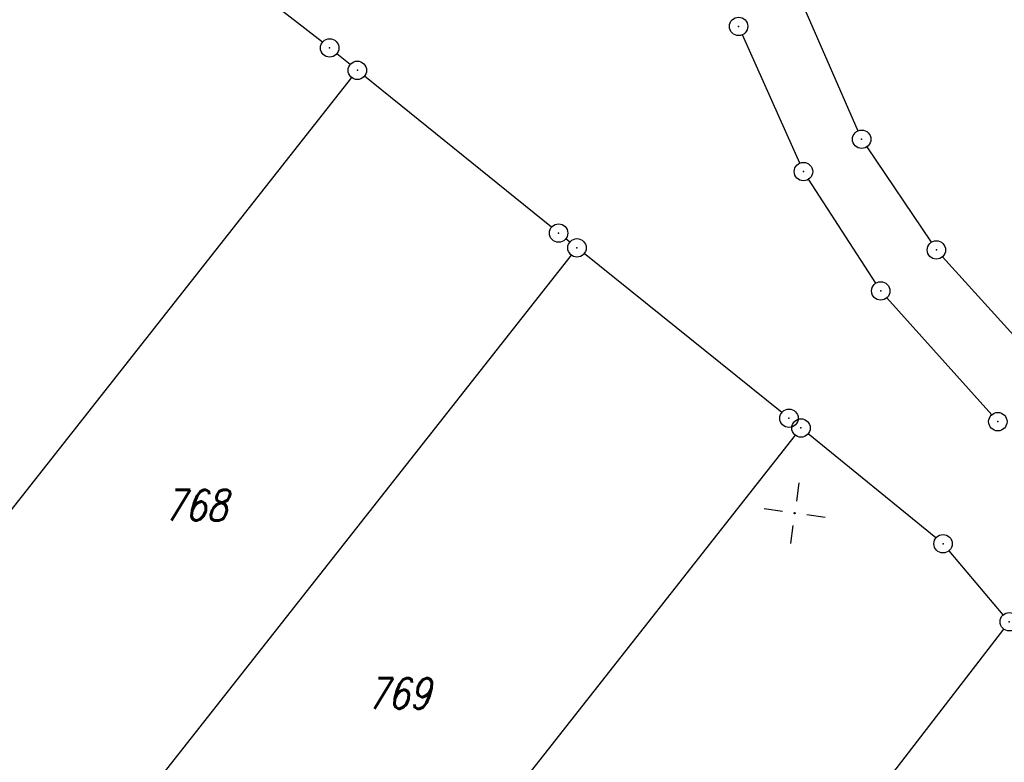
# Model space of a CAD drawing. Extents: x 0 to 1135, y 0 to 594.
# Tile 149 of 153: x 798 to 879, y 415 to 475. Entities that reach past the tile are written whole.
import ezdxf

# ---------------------------------------------------------------- set-up
doc = ezdxf.new("R2010")
doc.units = 0
doc.header["$LTSCALE"] = 2
doc.header["$MEASUREMENT"] = 0
doc.linetypes.add('AUSGEZOGEN', pattern=[0])
doc.linetypes.add('GESTRICH-X2', pattern=[1.5, 1, -0.5])
doc.layers.get('0').update_dxf_attribs({"color": 8, "linetype": 'AUSGEZOGEN'})
for name, color, linetype in [('BOESCHG', 8, 'AUSGEZOGEN'), ('FLSTNR', 8, 'AUSGEZOGEN'), ('GRENZL', 8, 'AUSGEZOGEN'), ('GRENZP', 8, 'AUSGEZOGEN'), ('NETZ', 250, 'AUSGEZOGEN'), ('WEG', 8, 'GESTRICH-X2')]:
    doc.layers.add(name, color=color, linetype=linetype)
doc.styles.add('ROMANS', font='romans.shx', dxfattribs={"width": 0.8})

# ---------------------------------------------------------------- blocks, each defined once
blk = doc.blocks.new('IKR')
at = {"color": 0}
for p, q in [((0, 1), (0, 2.5)), ((-2.5, 0), (-1, 0)), ((1, 0), (2.5, 0)), ((0, -2.5), (0, -1))]:
    blk.add_line(p, q, dxfattribs=at)
blk.add_circle((0, 0), 0.05, dxfattribs=at)
blk.add_point((0, 0), dxfattribs=at)
blk = doc.blocks.new('GST')
at = {"color": 0}
blk.add_circle((0, 0), 0.75, dxfattribs=at)
blk.add_point((0, 0), dxfattribs=at)

msp = doc.modelspace()

# ---------------------------------------------------------------- linework, layer by layer
at = {"layer": 'BOESCHG'}
msp.add_lwpolyline([(572.212, 351.814, 0.000002), (566.958, 351.798, 0.000356), (566.746, 351.798, 0.000312), (551.073, 351.72, -0.000252), (531.623, 351.621, -0.000033), (528.26, 351.605, -0.000054), (526.188, 351.596, -0.000954), (524.59, 351.593, -0.000172), (515.717, 351.592, -0.001167)], format="xyb", dxfattribs=at)
msp.add_lwpolyline([(572.212, 351.814, 0.000002), (566.958, 351.798, 0.000356), (566.746, 351.798, 0.000312), (551.073, 351.72, -0.000252), (531.623, 351.621, -0.000033), (528.26, 351.605, -0.000054), (526.188, 351.596, -0.000954), (524.59, 351.593, -0.000172), (515.717, 351.592, -0.001167)], format="xyb", dxfattribs=at)
at = {"layer": 'GRENZL'}
for p, q in [((823.119, 473.32), (806.179, 486.638)), ((823.119, 473.32), (806.179, 486.638)), ((862.415, 475.985), (866.733, 466.107)), ((862.415, 475.985), (866.733, 466.107)), ((861.991, 463.474), (857.32, 473.923)), ((861.991, 463.474), (857.32, 473.923)), ((825.382, 471.504), (824.292, 472.385)), ((825.382, 471.504), (824.292, 472.385)), ((825.501, 470.443), (782.952, 416.449)), ((825.501, 470.443), (782.952, 416.449)), ((841.773, 458.251), (826.548, 470.56)), ((841.773, 458.251), (826.548, 470.56)), ((867.453, 464.798), (872.699, 457.028)), ((867.453, 464.798), (872.699, 457.028)), ((868.178, 453.7), (862.705, 462.159)), ((868.178, 453.7), (862.705, 462.159)), ((843.268, 457.047), (842.941, 457.309)), ((843.268, 457.047), (842.941, 457.309)), ((843.388, 455.988), (801.318, 402.593)), ((843.388, 455.988), (801.318, 402.593)), ((860.531, 443.176), (844.437, 456.107)), ((860.531, 443.176), (844.437, 456.107)), ((873.621, 455.85), (881.511, 447.116)), ((873.621, 455.85), (881.511, 447.116)), ((877.624, 442.984), (869.086, 452.511)), ((877.624, 442.984), (869.086, 452.511)), ((861.63, 441.321), (819.851, 388.269)), ((861.63, 441.321), (819.851, 388.269)), ((873.083, 432.956), (862.675, 441.437)), ((873.083, 432.956), (862.675, 441.437)), ((878.571, 426.704), (874.15, 431.911)), ((878.571, 426.704), (874.15, 431.911)), ((878.598, 425.539), (860.866, 402.555)), ((878.598, 425.539), (860.866, 402.555))]:
    msp.add_line(p, q, dxfattribs=at)
at = {"layer": 'WEG', "flags": 128}
msp.add_lwpolyline([(950, 366.584, 0.008127), (948.724, 366.568, 0.030605), (935.942, 365.421, -0.027389), (921.669, 364.047, -0.004705), (899.908, 363.355, 0.005077), (879.739, 362.699, 0.010202), (866.135, 361.84, -0.011134), (853.668, 361.075, -0.03961), (845.254, 361.414, -0.077405), (841.087, 362.585, -0.031198), (837.854, 364.312, -0.021591), (833.474, 367.285, -0.008054), (824.096, 374.498, 0.005969), (811.484, 384.282, 0.004715), (750.154, 429.794, 0.012935), (727.222, 445.588, 0.000045), (720.98, 449.652, -0.000047), (715.028, 453.528, -0.000095), (709.849, 456.902, 0.000046), (699.222, 463.827, 0.026567), (696.451, 465.43, 0.010116), (688.888, 469.092)], format="xyb", dxfattribs=at)
msp.add_lwpolyline([(950, 366.584, 0.008127), (948.724, 366.568, 0.030605), (935.942, 365.421, -0.027389), (921.669, 364.047, -0.004705), (899.908, 363.355, 0.005077), (879.739, 362.699, 0.010202), (866.135, 361.84, -0.011134), (853.668, 361.075, -0.03961), (845.254, 361.414, -0.077405), (841.087, 362.585, -0.031198), (837.854, 364.312, -0.021591), (833.474, 367.285, -0.008054), (824.096, 374.498, 0.005969), (811.484, 384.282, 0.004715), (750.154, 429.794, 0.012935), (727.222, 445.588, 0.000045), (720.98, 449.652, -0.000047), (715.028, 453.528, -0.000095), (709.849, 456.902, 0.000046), (699.222, 463.827, 0.026567), (696.451, 465.43, 0.010116), (688.888, 469.092)], format="xyb", dxfattribs=at)

# ---------------------------------------------------------------- block references
at = {"layer": 'GRENZP'}
for p in [(857.014, 474.608), (857.014, 474.608), (823.709, 472.857), (823.709, 472.857), (825.965, 471.032), (825.965, 471.032), (867.034, 465.42), (867.034, 465.42), (862.297, 462.789), (862.297, 462.789), (842.356, 457.779), (842.356, 457.779), (843.852, 456.577), (843.852, 456.577), (873.118, 456.406), (873.118, 456.406), (868.585, 453.07), (868.585, 453.07), (861.116, 442.706), (861.116, 442.706), (862.094, 441.911), (862.094, 441.911), (878.125, 442.425), (878.125, 442.425), (873.665, 432.483), (873.665, 432.483), (879.057, 426.133), (879.057, 426.133)]:
    msp.add_blockref('GST', p, dxfattribs=at)
at = {"layer": 'NETZ', "rotation": 171.9288}
msp.add_blockref('IKR', (861.578, 434.971), dxfattribs=at)
msp.add_blockref('IKR', (861.578, 434.971), dxfattribs=at)

# ---------------------------------------------------------------- texts
at = {"layer": 'FLSTNR', "style": 'ROMANS', "oblique": 15, "width": 0.8}
for s, p in [('768', (810.226, 434.366)), ('768', (810.226, 434.366)), ('769', (826.749, 419.049)), ('769', (826.749, 419.049))]:
    msp.add_text(s, height=2.5, dxfattribs=at).set_placement(p)

doc.saveas('drawing.dxf')
